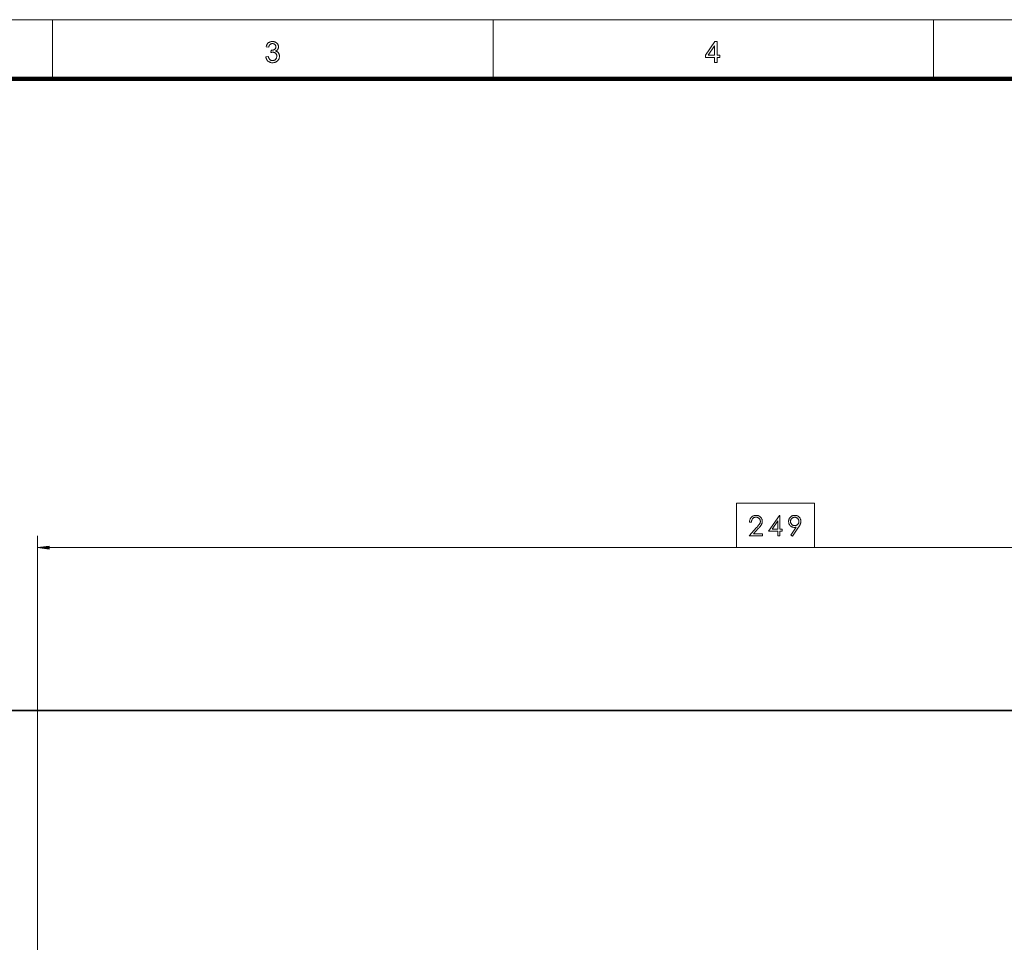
# Model space of a CAD drawing. Extents: x 0 to 1189, y 0 to 841.
# Tile 78 of 132: x 143 to 309, y 675 to 831. Entities that reach past the tile are written whole.
import ezdxf

# ---------------------------------------------------------------- set-up
doc = ezdxf.new("R2010")
doc.units = 0

msp = doc.modelspace()

# ---------------------------------------------------------------- linework, layer by layer
at = {"color": 7, "lineweight": 13}
for p, q in [((10, 831), (1179, 831)), ((146.08, 651.29), (146.08, 743.94)), ((148.07, 741.94), (263.99, 741.94)), ((277.18, 741.94), (393.1, 741.94))]:
    msp.add_line(p, q, dxfattribs=at)
at = {"color": 7, "lineweight": 13, "ltscale": 0.25}
for p, q in [((148.62, 821), (148.62, 831)), ((222.94, 821), (222.94, 831)), ((297.25, 821), (297.25, 831))]:
    msp.add_line(p, q, dxfattribs=at)
at = {"color": 7, "lineweight": 100}
msp.add_line((1169, 821), (20, 821), dxfattribs=at)
at = {"color": 7, "lineweight": 35}
msp.add_line((425.01, 714.46), (137.08, 714.46), dxfattribs=at)
at = {"color": 7, "lineweight": 13}
for points in [[(184.63, 824.73), (185.06, 824.79), (185.07, 824.72), (185.09, 824.65), (185.11, 824.59), (185.13, 824.53), (185.16, 824.47), (185.18, 824.42), (185.21, 824.37), (185.24, 824.33), (185.27, 824.29), (185.31, 824.26), (185.34, 824.23), (185.38, 824.2), (185.42, 824.18), (185.46, 824.16), (185.51, 824.14), (185.55, 824.12), (185.6, 824.11), (185.64, 824.11), (185.69, 824.1), (185.74, 824.1), (185.8, 824.1), (185.86, 824.11), (185.92, 824.12), (185.97, 824.13), (186.02, 824.15), (186.07, 824.17), (186.12, 824.2), (186.17, 824.23), (186.21, 824.27), (186.25, 824.31), (186.29, 824.35), (186.33, 824.4), (186.36, 824.44), (186.39, 824.49), (186.41, 824.54), (186.43, 824.6), (186.44, 824.65), (186.45, 824.71), (186.46, 824.77), (186.46, 824.83), (186.46, 824.89), (186.46, 824.94), (186.45, 825), (186.43, 825.05), (186.41, 825.1), (186.39, 825.15), (186.37, 825.19), (186.34, 825.24), (186.31, 825.28), (186.27, 825.32), (186.23, 825.35), (186.19, 825.39), (186.14, 825.42), (186.1, 825.44), (186.05, 825.46), (186, 825.48), (185.95, 825.49), (185.89, 825.5), (185.84, 825.51), (185.78, 825.51), (185.75, 825.51), (185.73, 825.51), (185.7, 825.51), (185.67, 825.5), (185.64, 825.5), (185.61, 825.49), (185.58, 825.49), (185.54, 825.48), (185.51, 825.47), (185.47, 825.46), (185.52, 825.84), (185.53, 825.84), (185.54, 825.84), (185.55, 825.84), (185.55, 825.84), (185.56, 825.84), (185.57, 825.84), (185.57, 825.83), (185.58, 825.83), (185.59, 825.83), (185.59, 825.83), (185.65, 825.84), (185.7, 825.84), (185.75, 825.85), (185.8, 825.86), (185.85, 825.87), (185.9, 825.89), (185.95, 825.9), (186, 825.93), (186.04, 825.95), (186.09, 825.98), (186.13, 826.01), (186.16, 826.04), (186.2, 826.08), (186.23, 826.12), (186.25, 826.16), (186.27, 826.21), (186.29, 826.25), (186.3, 826.31), (186.3, 826.36), (186.31, 826.42), (186.3, 826.47), (186.3, 826.51), (186.29, 826.55), (186.28, 826.6), (186.27, 826.64), (186.25, 826.67), (186.23, 826.71), (186.2, 826.75), (186.18, 826.78), (186.15, 826.81), (186.11, 826.84), (186.08, 826.87), (186.04, 826.89), (186, 826.91), (185.96, 826.93), (185.92, 826.94), (185.88, 826.95), (185.83, 826.96), (185.78, 826.96), (185.73, 826.97), (185.68, 826.96), (185.64, 826.96), (185.59, 826.95), (185.55, 826.94), (185.5, 826.93), (185.46, 826.91), (185.42, 826.89), (185.38, 826.87), (185.35, 826.84), (185.31, 826.81), (185.28, 826.78), (185.25, 826.74), (185.22, 826.7), (185.2, 826.66), (185.18, 826.61), (185.16, 826.56), (185.14, 826.51), (185.12, 826.46), (185.11, 826.4), (185.1, 826.34), (184.67, 826.41), (184.69, 826.5), (184.71, 826.58), (184.74, 826.65), (184.77, 826.73), (184.8, 826.8), (184.84, 826.86), (184.88, 826.92), (184.92, 826.98), (184.97, 827.03), (185.03, 827.08), (185.09, 827.13), (185.15, 827.17), (185.21, 827.2), (185.27, 827.23), (185.34, 827.26), (185.41, 827.28), (185.49, 827.3), (185.56, 827.31), (185.64, 827.32), (185.72, 827.32), (185.78, 827.32), (185.84, 827.31), (185.89, 827.31), (185.94, 827.3), (186, 827.29), (186.05, 827.27), (186.1, 827.26), (186.15, 827.24), (186.2, 827.22), (186.25, 827.2), (186.3, 827.17), (186.34, 827.14), (186.38, 827.11), (186.43, 827.08), (186.46, 827.05), (186.5, 827.02), (186.53, 826.98), (186.56, 826.94), (186.59, 826.9), (186.62, 826.86), (186.64, 826.82), (186.67, 826.77), (186.68, 826.73), (186.7, 826.69), (186.72, 826.64), (186.73, 826.6), (186.74, 826.55), (186.74, 826.5), (186.75, 826.46), (186.75, 826.41), (186.75, 826.36), (186.74, 826.32), (186.74, 826.28), (186.73, 826.23), (186.72, 826.19), (186.7, 826.15), (186.69, 826.11), (186.67, 826.07), (186.65, 826.03), (186.63, 826), (186.6, 825.96), (186.57, 825.93), (186.54, 825.89), (186.51, 825.86), (186.47, 825.83), (186.44, 825.8), (186.4, 825.77), (186.36, 825.75), (186.31, 825.72), (186.26, 825.7), (186.33, 825.68), (186.38, 825.67), (186.44, 825.64), (186.49, 825.62), (186.54, 825.59), (186.59, 825.56), (186.63, 825.52), (186.67, 825.49), (186.71, 825.45), (186.75, 825.4), (186.78, 825.36), (186.81, 825.31), (186.83, 825.26), (186.86, 825.2), (186.88, 825.15), (186.89, 825.09), (186.9, 825.03), (186.91, 824.97), (186.92, 824.91), (186.92, 824.84), (186.92, 824.75), (186.91, 824.66), (186.89, 824.58), (186.87, 824.49), (186.84, 824.42), (186.8, 824.34), (186.76, 824.27), (186.7, 824.19), (186.65, 824.13), (186.58, 824.06), (186.52, 824), (186.44, 823.95), (186.37, 823.9), (186.29, 823.86), (186.21, 823.82), (186.12, 823.79), (186.03, 823.77), (185.94, 823.76), (185.84, 823.75), (185.74, 823.74), (185.65, 823.75), (185.56, 823.75), (185.48, 823.77), (185.4, 823.79), (185.32, 823.81), (185.24, 823.84), (185.17, 823.88), (185.1, 823.92), (185.04, 823.97), (184.97, 824.02), (184.92, 824.07), (184.86, 824.13), (184.82, 824.2), (184.77, 824.26), (184.74, 824.33), (184.7, 824.41), (184.68, 824.48), (184.65, 824.56), (184.64, 824.64)], [(260.31, 823.8), (260.31, 824.64), (258.8, 824.64), (258.8, 825.04), (260.39, 827.3), (260.74, 827.3), (260.74, 825.04), (261.22, 825.04), (261.22, 824.64), (260.74, 824.64), (260.74, 823.8)], [(260.31, 825.04), (260.31, 826.61), (259.22, 825.04)], [(263.99, 749.44), (263.99, 741.94), (277.18, 741.94), (277.18, 749.44)], [(266.53, 746.25), (266.21, 746.25), (266.22, 746.36), (266.23, 746.45), (266.25, 746.55), (266.28, 746.63), (266.31, 746.72), (266.34, 746.8), (266.39, 746.88), (266.44, 746.95), (266.49, 747.02), (266.55, 747.08), (266.62, 747.14), (266.68, 747.19), (266.76, 747.24), (266.83, 747.28), (266.91, 747.31), (266.98, 747.34), (267.07, 747.36), (267.15, 747.38), (267.24, 747.39), (267.33, 747.39), (267.42, 747.39), (267.5, 747.38), (267.58, 747.37), (267.66, 747.35), (267.74, 747.32), (267.81, 747.29), (267.88, 747.25), (267.95, 747.21), (268.01, 747.16), (268.07, 747.1), (268.13, 747.04), (268.18, 746.98), (268.22, 746.91), (268.26, 746.85), (268.29, 746.77), (268.32, 746.7), (268.34, 746.63), (268.36, 746.55), (268.37, 746.47), (268.37, 746.39), (268.37, 746.32), (268.36, 746.26), (268.35, 746.2), (268.34, 746.14), (268.33, 746.08), (268.31, 746.03), (268.29, 745.97), (268.26, 745.91), (268.23, 745.86), (268.2, 745.8), (268.17, 745.75), (268.13, 745.69), (268.09, 745.64), (268.04, 745.58), (267.99, 745.51), (267.94, 745.45), (267.89, 745.38), (267.83, 745.31), (267.77, 745.24), (267.7, 745.17), (266.86, 744.27), (268.42, 744.27), (268.42, 743.94), (266.13, 743.94), (267.41, 745.33), (267.48, 745.4), (267.54, 745.47), (267.6, 745.54), (267.65, 745.6), (267.7, 745.66), (267.75, 745.71), (267.79, 745.77), (267.83, 745.82), (267.87, 745.86), (267.9, 745.91), (267.92, 745.95), (267.95, 745.99), (267.97, 746.04), (267.99, 746.08), (268.01, 746.13), (268.02, 746.18), (268.03, 746.23), (268.04, 746.28), (268.04, 746.33), (268.04, 746.38), (268.04, 746.44), (268.03, 746.49), (268.02, 746.54), (268.01, 746.59), (267.99, 746.64), (267.96, 746.69), (267.94, 746.74), (267.9, 746.78), (267.87, 746.83), (267.83, 746.87), (267.78, 746.91), (267.74, 746.94), (267.69, 746.97), (267.64, 747), (267.59, 747.02), (267.54, 747.04), (267.48, 747.06), (267.43, 747.07), (267.37, 747.07), (267.31, 747.07), (267.25, 747.07), (267.18, 747.07), (267.12, 747.06), (267.07, 747.04), (267.01, 747.02), (266.96, 747), (266.91, 746.97), (266.86, 746.94), (266.82, 746.9), (266.77, 746.86), (266.73, 746.82), (266.7, 746.77), (266.66, 746.72), (266.64, 746.66), (266.61, 746.6), (266.59, 746.54), (266.57, 746.47), (266.55, 746.4), (266.54, 746.33)], [(271.28, 747.39), (271.34, 747.39), (271.34, 745.05), (271.75, 745.05), (271.75, 744.73), (271.34, 744.73), (271.34, 743.94), (271.01, 743.94), (271.01, 744.73), (269.4, 744.73)], [(271.01, 745.05), (271.01, 746.45), (270.02, 745.05)], [(273.48, 743.86), (273.2, 744.04), (274.11, 745.42), (274.07, 745.4), (274.04, 745.39), (274, 745.38), (273.97, 745.38), (273.93, 745.37), (273.9, 745.36), (273.86, 745.36), (273.83, 745.36), (273.79, 745.36), (273.76, 745.35), (273.68, 745.36), (273.6, 745.37), (273.53, 745.38), (273.46, 745.4), (273.39, 745.43), (273.32, 745.46), (273.26, 745.5), (273.2, 745.54), (273.14, 745.59), (273.08, 745.65), (273.03, 745.7), (272.98, 745.77), (272.94, 745.83), (272.91, 745.9), (272.87, 745.97), (272.85, 746.04), (272.83, 746.12), (272.82, 746.19), (272.81, 746.27), (272.81, 746.36), (272.81, 746.44), (272.82, 746.53), (272.83, 746.61), (272.86, 746.69), (272.88, 746.76), (272.92, 746.84), (272.96, 746.91), (273, 746.97), (273.05, 747.04), (273.11, 747.1), (273.17, 747.15), (273.24, 747.2), (273.31, 747.25), (273.38, 747.29), (273.45, 747.32), (273.53, 747.35), (273.6, 747.37), (273.69, 747.38), (273.77, 747.39), (273.86, 747.39), (273.94, 747.39), (274.03, 747.38), (274.11, 747.37), (274.19, 747.34), (274.26, 747.32), (274.33, 747.28), (274.4, 747.24), (274.47, 747.2), (274.53, 747.15), (274.59, 747.09), (274.64, 747.03), (274.69, 746.96), (274.74, 746.9), (274.77, 746.83), (274.81, 746.76), (274.83, 746.68), (274.85, 746.61), (274.87, 746.53), (274.87, 746.45), (274.88, 746.37), (274.88, 746.32), (274.87, 746.27), (274.87, 746.23), (274.86, 746.18), (274.85, 746.13), (274.84, 746.08), (274.83, 746.04), (274.82, 745.99), (274.8, 745.94), (274.78, 745.9), (274.76, 745.85), (274.74, 745.8), (274.72, 745.75), (274.69, 745.7), (274.66, 745.65), (274.63, 745.6), (274.6, 745.55), (274.57, 745.49), (274.53, 745.44), (274.5, 745.38)], [(273.13, 746.36), (273.14, 746.3), (273.14, 746.24), (273.15, 746.19), (273.17, 746.14), (273.19, 746.08), (273.21, 746.04), (273.24, 745.99), (273.27, 745.94), (273.3, 745.9), (273.34, 745.86), (273.38, 745.82), (273.43, 745.78), (273.47, 745.75), (273.52, 745.72), (273.57, 745.7), (273.62, 745.68), (273.67, 745.67), (273.73, 745.66), (273.78, 745.65), (273.84, 745.65), (273.9, 745.65), (273.96, 745.66), (274.01, 745.67), (274.06, 745.68), (274.11, 745.7), (274.16, 745.72), (274.21, 745.75), (274.26, 745.78), (274.3, 745.82), (274.34, 745.86), (274.38, 745.9), (274.42, 745.94), (274.45, 745.99), (274.48, 746.04), (274.5, 746.09), (274.52, 746.14), (274.53, 746.19), (274.54, 746.24), (274.55, 746.3), (274.55, 746.36), (274.55, 746.41), (274.54, 746.47), (274.53, 746.52), (274.52, 746.58), (274.5, 746.63), (274.48, 746.68), (274.45, 746.72), (274.42, 746.77), (274.38, 746.81), (274.34, 746.86), (274.3, 746.9), (274.26, 746.93), (274.21, 746.96), (274.16, 746.99), (274.11, 747.01), (274.06, 747.03), (274.01, 747.05), (273.96, 747.06), (273.9, 747.06), (273.84, 747.06), (273.78, 747.06), (273.73, 747.06), (273.67, 747.05), (273.62, 747.03), (273.57, 747.01), (273.52, 746.99), (273.47, 746.96), (273.43, 746.93), (273.38, 746.9), (273.34, 746.86), (273.3, 746.82), (273.27, 746.77), (273.24, 746.73), (273.21, 746.68), (273.19, 746.63), (273.17, 746.58), (273.15, 746.53), (273.14, 746.47), (273.14, 746.42)], [(148.07, 742.21), (146.08, 741.94), (148.07, 741.68)]]:
    msp.add_lwpolyline(points, close=True, dxfattribs=at)
msp.add_solid([(148.07, 742.21), (146.08, 741.94), (148.07, 742.21), (148.07, 741.68)], dxfattribs=at)

doc.saveas('drawing.dxf')
